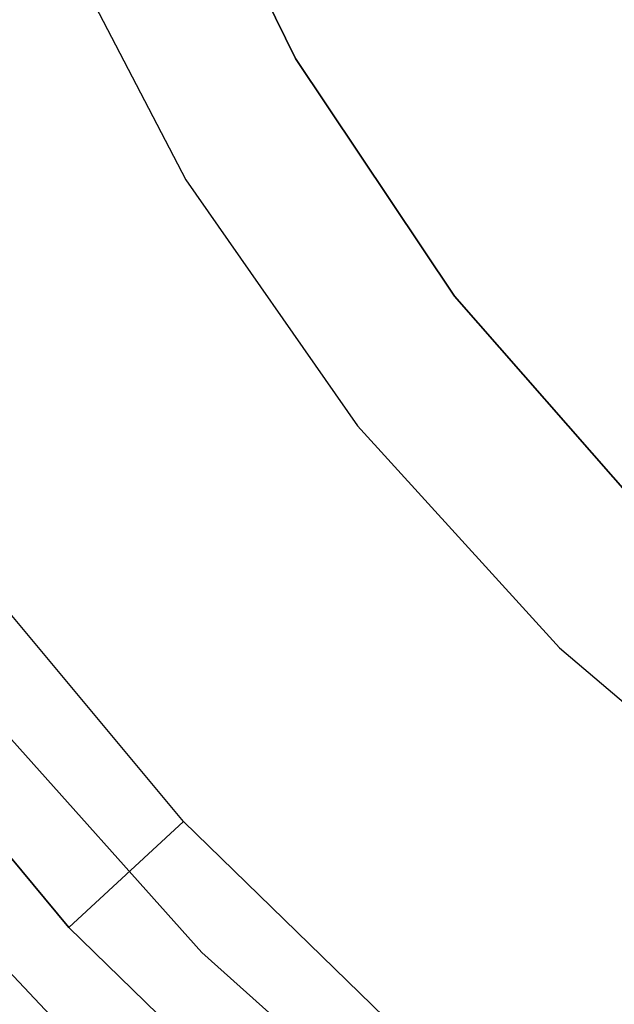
# Model space of a CAD drawing. Extents: x 0.04 to 8.54, y 0.04 to 8.54.
# Tile 5 of 36: x 1.51 to 2.28, y 1.68 to 2.94. Entities that reach past the tile are written whole.
import ezdxf

# ---------------------------------------------------------------- set-up
doc = ezdxf.new("R2010")
doc.units = 0
doc.header["$LTSCALE"] = 2.54
doc.layers.get('0').update_dxf_attribs({"color": 13, "linetype": 'CONTINUOUS'})

# ---------------------------------------------------------------- blocks, each defined once
blk = doc.blocks.new('MURTER_STL')
at = {"color": 0}
for p, q in [((1.8683, 2.8932), (1.7064, 3.2217)), ((1.7064, 3.2217, -2.6), (1.8683, 2.8932, -2.6)), ((1.8683, 2.8932), (1.7064, 3.2217)), ((1.7064, 3.2217, -2.6), (1.8683, 2.8932, -2.6)), ((1.55, 3.0789), (1.7278, 2.738)), ((1.55, 3.0789, -2.4), (1.7278, 2.738, -2.4)), ((1.55, 3.0789), (1.7278, 2.738)), ((1.55, 3.0789, -2.4), (1.7278, 2.738, -2.4)), ((2.0718, 2.5887), (1.8683, 2.8932)), ((1.8683, 2.8932, -2.6), (2.0718, 2.5887, -2.6)), ((1.8683, 2.8932), (1.8683, 2.8932, -2.6)), ((1.8683, 2.8932), (1.8683, 2.8932, -2.6)), ((2.0718, 2.5887), (1.8683, 2.8932)), ((1.8683, 2.8932, -2.6), (2.0718, 2.5887, -2.6)), ((1.7278, 2.738), (1.9477, 2.4228)), ((1.7278, 2.738, -2.4), (1.7278, 2.738)), ((1.7278, 2.738, -2.4), (1.9477, 2.4228, -2.4)), ((1.7278, 2.738), (1.9477, 2.4228)), ((1.7278, 2.738, -2.4), (1.7278, 2.738)), ((1.7278, 2.738, -2.4), (1.9477, 2.4228, -2.4)), ((2.3133, 2.3133), (2.0718, 2.5887)), ((2.0718, 2.5887, -2.6), (2.3133, 2.3133, -2.6)), ((2.0718, 2.5887), (2.0718, 2.5887, -2.6)), ((2.0718, 2.5887), (2.0718, 2.5887, -2.6)), ((2.3133, 2.3133), (2.0718, 2.5887)), ((2.0718, 2.5887, -2.6), (2.3133, 2.3133, -2.6)), ((1.9477, 2.4228), (2.2062, 2.1382)), ((1.9477, 2.4228, -2.4), (1.9477, 2.4228)), ((1.9477, 2.4228, -2.4), (2.2062, 2.1382, -2.4)), ((1.9477, 2.4228), (2.2062, 2.1382)), ((1.9477, 2.4228, -2.4), (1.9477, 2.4228)), ((1.9477, 2.4228, -2.4), (2.2062, 2.1382, -2.4)), ((1.7246, 1.9158, -5.9053), (1.4938, 2.1925, -5.9053)), ((1.7246, 1.9158, -5.9053), (1.4938, 2.1925, -5.9053)), ((2.2062, 2.1382), (2.4989, 1.889)), ((2.2062, 2.1382, -2.4), (2.2062, 2.1382)), ((2.2062, 2.1382, -2.4), (2.4989, 1.889, -2.4)), ((2.2062, 2.1382), (2.4989, 1.889)), ((2.2062, 2.1382, -2.4), (2.2062, 2.1382)), ((2.2062, 2.1382, -2.4), (2.4989, 1.889, -2.4)), ((1.3338, 2.0724, -5.7053), (1.5778, 1.7799, -5.7053)), ((1.5778, 1.7799, -4.1053), (1.3338, 2.0724, -4.1053)), ((1.5778, 1.7799, -4.1053), (1.3338, 2.0724, -4.1053)), ((1.3338, 2.0724, -5.7053), (1.5778, 1.7799, -5.7053)), ((1.7479, 1.7479, -5.66), (1.4789, 2.0489, -5.66)), ((1.4789, 2.0489, -5.3), (1.7479, 1.7479, -5.3)), ((1.4789, 2.0489, -5.3), (1.7479, 1.7479, -5.3)), ((1.7479, 1.7479, -5.66), (1.4789, 2.0489, -5.66)), ((1.7246, 1.9158, -5.9053), (1.5778, 1.7799, -5.7053)), ((1.7246, 1.9158, -5.9053), (1.5778, 1.7799, -5.7053)), ((1.9827, 1.6643, -5.9053), (1.7246, 1.9158, -5.9053)), ((1.9827, 1.6643, -5.9053), (1.7246, 1.9158, -5.9053)), ((1.397, 1.8332, -5.85), (1.68, 1.5344, -5.85)), ((1.68, 1.5344, -5.66), (1.397, 1.8332, -5.66)), ((1.397, 1.8332, -5.85), (1.68, 1.5344, -5.85)), ((1.68, 1.5344, -5.66), (1.397, 1.8332, -5.66)), ((1.5778, 1.7799, -5.7053), (1.5778, 1.7799, -4.1053)), ((1.5778, 1.7799, -5.7053), (1.8507, 1.514, -5.7053)), ((1.8507, 1.514, -4.1053), (1.5778, 1.7799, -4.1053)), ((1.5778, 1.7799, -5.7053), (1.5778, 1.7799, -4.1053)), ((1.8507, 1.514, -4.1053), (1.5778, 1.7799, -4.1053)), ((1.5778, 1.7799, -5.7053), (1.8507, 1.514, -5.7053)), ((2.0489, 1.4789, -5.66), (1.7479, 1.7479, -5.66)), ((1.7479, 1.7479, -5.66), (1.7479, 1.7479, -5.3)), ((1.7479, 1.7479, -5.3), (2.0489, 1.4789, -5.3)), ((1.7479, 1.7479, -5.66), (1.7479, 1.7479, -5.3)), ((1.7479, 1.7479, -5.3), (2.0489, 1.4789, -5.3)), ((2.0489, 1.4789, -5.66), (1.7479, 1.7479, -5.66))]:
    blk.add_line(p, q, dxfattribs=at)

msp = doc.modelspace()

# ---------------------------------------------------------------- block references
at = {"color": 0}
msp.add_blockref('MURTER_STL', (0, 0), dxfattribs=at)

doc.saveas('drawing.dxf')
